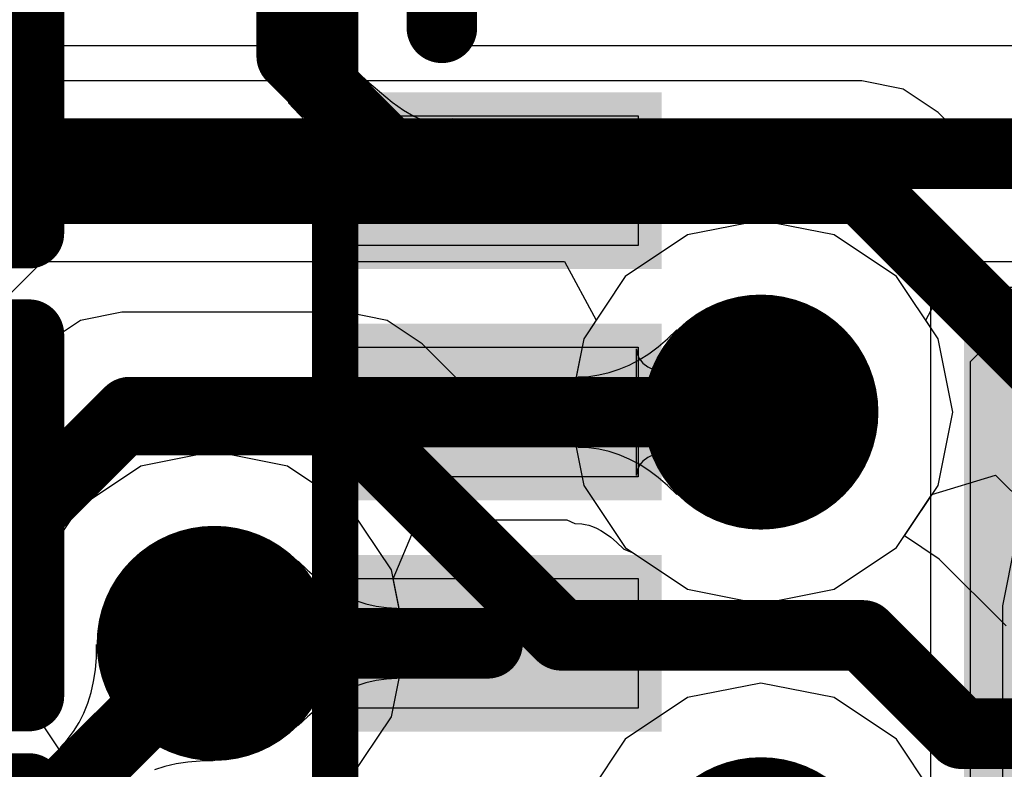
# Model space of a CAD drawing. Header units: millimetres. Extents: x 2.35 to 5.71, y 2.27 to 4.47.
# Tile 36 of 59: x 3.1834 to 3.2672, y 4.0453 to 4.1091. Entities that reach past the tile are written whole.
import ezdxf

# ---------------------------------------------------------------- set-up
doc = ezdxf.new("R2010")
doc.units = ezdxf.units.MM
doc.header["$MEASUREMENT"] = 0
for name, color, linetype in [('BottomLayer', 5, 'Continuous'), ('BottomOverlay', 54, 'Continuous'), ('Mechanical15', 56, 'Continuous'), ('Mechanical4', 56, 'Continuous'), ('Mechanical5', 56, 'Continuous'), ('MidLayer1', 16, 'Continuous'), ('MidLayer2', 76, 'Continuous'), ('MultiLayer', 9, 'Continuous'), ('TopLayer', 1, 'Continuous'), ('TopOverlay', 2, 'Continuous'), ('TopPaste', 8, 'Continuous'), ('TopSolder', 216, 'Continuous'), ('ViaHoleLayer', 16, 'Continuous')]:
    doc.layers.add(name, color=color, linetype=linetype)

# ---------------------------------------------------------------- blocks, each defined once
blk = doc.blocks.new('R0201_16')
at = {"layer": 'Mechanical15', "const_width": 0.0001}
blk.add_lwpolyline([(0.014649, -0.005998), (0.016649, -0.003998)], dxfattribs=at)
at = {"layer": 'Mechanical15', "const_width": 0.00005}
for points in [[(0.016624, -0.003998, 1), (0.016674, -0.003998, 1)], [(0.014624, -0.005998, 1), (0.014674, -0.005998, 1)]]:
    blk.add_lwpolyline(points, format="xyb", close=True, dxfattribs=at)
at = {"layer": 'Mechanical4'}
for p, q in [((-0.011106, 0.005908), (0.012516, 0.005908)), ((-0.011106, -0.005904), (-0.011106, 0.005908)), ((0.012516, 0.005908), (0.012516, -0.005904)), ((0.012516, -0.005904), (-0.011106, -0.005904))]:
    blk.add_line(p, q, dxfattribs=at)
at = {"layer": 'Mechanical5'}
for p, q in [((-0.005201, 0.005908), (-0.011106, 0.005908)), ((-0.011106, 0.005908), (-0.011106, -0.005904)), ((-0.005201, -0.005904), (-0.005201, 0.005908)), ((0.006611, 0.005908), (0.012516, 0.005908)), ((0.006611, -0.005904), (0.006611, 0.005908)), ((0.012516, 0.005908), (0.012516, -0.005904)), ((-0.011106, -0.005904), (-0.005201, -0.005904)), ((0.012516, -0.005904), (0.006611, -0.005904))]:
    blk.add_line(p, q, dxfattribs=at)
at = {"layer": 'TopLayer'}
for points in [[(-0.014772, -0.006376), (-0.002838, -0.006376), (-0.014772, 0.00638), (-0.002838, 0.00638)], [(0.004248, -0.006376), (0.016182, -0.006376), (0.004248, 0.00638), (0.016182, 0.00638)]]:
    blk.add_solid(points, dxfattribs=at)
at = {"layer": 'TopOverlay', "const_width": 0.006}
for points in [[(-0.023771, -0.015376), (-0.023771, 0.01538)], [(-0.023771, 0.01538), (-0.005837, 0.01538)], [(0.007249, 0.01538), (0.025183, 0.01538)], [(0.025183, -0.015376), (0.025183, 0.01538)], [(-0.023771, -0.015376), (-0.005837, -0.015376)], [(0.007249, -0.015376), (0.025183, -0.015376)]]:
    blk.add_lwpolyline(points, dxfattribs=at)
at = {"layer": 'TopOverlay', "const_width": 0.003}
for points in [[(-0.025271, 0.01538, 1), (-0.022271, 0.01538, 1)], [(-0.025271, 0.01538, 1), (-0.022271, 0.01538, 1)], [(-0.007337, 0.01538, 1), (-0.004337, 0.01538, 1)], [(0.005749, 0.01538, 1), (0.008749, 0.01538, 1)], [(0.023683, 0.01538, 1), (0.026683, 0.01538, 1)], [(0.023683, 0.01538, 1), (0.026683, 0.01538, 1)], [(-0.025271, -0.015376, 1), (-0.022271, -0.015376, 1)], [(-0.025271, -0.015376, 1), (-0.022271, -0.015376, 1)], [(-0.007337, -0.015376, 1), (-0.004337, -0.015376, 1)], [(0.005749, -0.015376, 1), (0.008749, -0.015376, 1)], [(0.023683, -0.015376, 1), (0.026683, -0.015376, 1)], [(0.023683, -0.015376, 1), (0.026683, -0.015376, 1)]]:
    blk.add_lwpolyline(points, format="xyb", close=True, dxfattribs=at)
at = {"layer": 'TopPaste'}
for p, q in [((-0.014772, 0.005435), (-0.013828, 0.00638)), ((-0.013828, 0.00638), (-0.003429, 0.00638)), ((-0.003429, 0.00638), (-0.002484, 0.005435)), ((0.004839, 0.00638), (0.003894, 0.005435)), ((0.015238, 0.00638), (0.004839, 0.00638)), ((0.016182, 0.005435), (0.015238, 0.00638)), ((-0.014772, -0.005431), (-0.014772, 0.005435)), ((-0.002484, 0.005435), (-0.002484, -0.005431)), ((0.003894, 0.005435), (0.003894, -0.005431)), ((0.016182, -0.005431), (0.016182, 0.005435)), ((-0.013828, -0.006376), (-0.014772, -0.005431)), ((-0.002484, -0.005431), (-0.003429, -0.006376)), ((0.003894, -0.005431), (0.004839, -0.006376)), ((0.015238, -0.006376), (0.016182, -0.005431)), ((-0.003429, -0.006376), (-0.013828, -0.006376)), ((0.004839, -0.006376), (0.015238, -0.006376))]:
    blk.add_line(p, q, dxfattribs=at)
for points in [[(-0.014772, -0.006376), (-0.002838, -0.006376), (-0.014772, 0.00638), (-0.002838, 0.00638)], [(0.004248, -0.006376), (0.016182, -0.006376), (0.004248, 0.00638), (0.016182, 0.00638)]]:
    blk.add_solid(points, dxfattribs=at)
at = {"layer": 'TopSolder'}
for points in [[(-0.018772, -0.010376), (0.001162, -0.010376), (-0.018772, 0.01038), (0.001162, 0.01038)], [(0.000248, -0.010376), (0.020182, -0.010376), (0.000248, 0.01038), (0.020182, 0.01038)]]:
    blk.add_solid(points, dxfattribs=at)
blk = doc.blocks.new('R0201_18')
at = {"layer": 'Mechanical15', "const_width": 0.0001}
blk.add_lwpolyline([(0.014649, -0.005998), (0.016649, -0.003998)], dxfattribs=at)
at = {"layer": 'Mechanical15', "const_width": 0.00005}
for points in [[(0.016624, -0.003998, 1), (0.016674, -0.003998, 1)], [(0.014624, -0.005998, 1), (0.014674, -0.005998, 1)]]:
    blk.add_lwpolyline(points, format="xyb", close=True, dxfattribs=at)
at = {"layer": 'Mechanical4'}
for p, q in [((-0.011106, 0.005908), (0.012516, 0.005908)), ((-0.011106, -0.005904), (-0.011106, 0.005908)), ((0.012516, 0.005908), (0.012516, -0.005904)), ((0.012516, -0.005904), (-0.011106, -0.005904))]:
    blk.add_line(p, q, dxfattribs=at)
at = {"layer": 'Mechanical5'}
for p, q in [((-0.005201, 0.005908), (-0.011106, 0.005908)), ((-0.011106, 0.005908), (-0.011106, -0.005904)), ((-0.005201, -0.005904), (-0.005201, 0.005908)), ((0.006611, 0.005908), (0.012516, 0.005908)), ((0.006611, -0.005904), (0.006611, 0.005908)), ((0.012516, 0.005908), (0.012516, -0.005904)), ((-0.011106, -0.005904), (-0.005201, -0.005904)), ((0.012516, -0.005904), (0.006611, -0.005904))]:
    blk.add_line(p, q, dxfattribs=at)
at = {"layer": 'TopLayer'}
for points in [[(-0.014772, -0.006376), (-0.002838, -0.006376), (-0.014772, 0.00638), (-0.002838, 0.00638)], [(0.004248, -0.006376), (0.016182, -0.006376), (0.004248, 0.00638), (0.016182, 0.00638)]]:
    blk.add_solid(points, dxfattribs=at)
at = {"layer": 'TopOverlay', "const_width": 0.006}
for points in [[(-0.023771, -0.015376), (-0.023771, 0.01538)], [(-0.023771, 0.01538), (-0.005837, 0.01538)], [(0.007249, 0.01538), (0.025183, 0.01538)], [(0.025183, -0.015376), (0.025183, 0.01538)], [(-0.023771, -0.015376), (-0.005837, -0.015376)], [(0.007249, -0.015376), (0.025183, -0.015376)]]:
    blk.add_lwpolyline(points, dxfattribs=at)
at = {"layer": 'TopOverlay', "const_width": 0.003}
for points in [[(-0.025271, 0.01538, 1), (-0.022271, 0.01538, 1)], [(-0.025271, 0.01538, 1), (-0.022271, 0.01538, 1)], [(-0.007337, 0.01538, 1), (-0.004337, 0.01538, 1)], [(0.005749, 0.01538, 1), (0.008749, 0.01538, 1)], [(0.023683, 0.01538, 1), (0.026683, 0.01538, 1)], [(0.023683, 0.01538, 1), (0.026683, 0.01538, 1)], [(-0.025271, -0.015376, 1), (-0.022271, -0.015376, 1)], [(-0.025271, -0.015376, 1), (-0.022271, -0.015376, 1)], [(-0.007337, -0.015376, 1), (-0.004337, -0.015376, 1)], [(0.005749, -0.015376, 1), (0.008749, -0.015376, 1)], [(0.023683, -0.015376, 1), (0.026683, -0.015376, 1)], [(0.023683, -0.015376, 1), (0.026683, -0.015376, 1)]]:
    blk.add_lwpolyline(points, format="xyb", close=True, dxfattribs=at)
at = {"layer": 'TopPaste'}
for p, q in [((-0.014772, 0.005435), (-0.013828, 0.00638)), ((-0.013828, 0.00638), (-0.003429, 0.00638)), ((-0.003429, 0.00638), (-0.002484, 0.005435)), ((0.004839, 0.00638), (0.003894, 0.005435)), ((0.015238, 0.00638), (0.004839, 0.00638)), ((0.016182, 0.005435), (0.015238, 0.00638)), ((-0.014772, -0.005431), (-0.014772, 0.005435)), ((-0.002484, 0.005435), (-0.002484, -0.005431)), ((0.003894, 0.005435), (0.003894, -0.005431)), ((0.016182, -0.005431), (0.016182, 0.005435)), ((-0.013828, -0.006376), (-0.014772, -0.005431)), ((-0.002484, -0.005431), (-0.003429, -0.006376)), ((0.003894, -0.005431), (0.004839, -0.006376)), ((0.015238, -0.006376), (0.016182, -0.005431)), ((-0.003429, -0.006376), (-0.013828, -0.006376)), ((0.004839, -0.006376), (0.015238, -0.006376))]:
    blk.add_line(p, q, dxfattribs=at)
for points in [[(-0.014772, -0.006376), (-0.002838, -0.006376), (-0.014772, 0.00638), (-0.002838, 0.00638)], [(0.004248, -0.006376), (0.016182, -0.006376), (0.004248, 0.00638), (0.016182, 0.00638)]]:
    blk.add_solid(points, dxfattribs=at)
at = {"layer": 'TopSolder'}
for points in [[(-0.018772, -0.010376), (0.001162, -0.010376), (-0.018772, 0.01038), (0.001162, 0.01038)], [(0.000248, -0.010376), (0.020182, -0.010376), (0.000248, 0.01038), (0.020182, 0.01038)]]:
    blk.add_solid(points, dxfattribs=at)
blk = doc.blocks.new('R0201_19')
at = {"layer": 'Mechanical15', "const_width": 0.0001}
blk.add_lwpolyline([(0.014649, -0.005998), (0.016649, -0.003998)], dxfattribs=at)
at = {"layer": 'Mechanical15', "const_width": 0.00005}
for points in [[(0.016624, -0.003998, 1), (0.016674, -0.003998, 1)], [(0.014624, -0.005998, 1), (0.014674, -0.005998, 1)]]:
    blk.add_lwpolyline(points, format="xyb", close=True, dxfattribs=at)
at = {"layer": 'Mechanical4'}
for p, q in [((-0.011106, 0.005908), (0.012516, 0.005908)), ((-0.011106, -0.005904), (-0.011106, 0.005908)), ((0.012516, 0.005908), (0.012516, -0.005904)), ((0.012516, -0.005904), (-0.011106, -0.005904))]:
    blk.add_line(p, q, dxfattribs=at)
at = {"layer": 'Mechanical5'}
for p, q in [((-0.005201, 0.005908), (-0.011106, 0.005908)), ((-0.011106, 0.005908), (-0.011106, -0.005904)), ((-0.005201, -0.005904), (-0.005201, 0.005908)), ((0.006611, 0.005908), (0.012516, 0.005908)), ((0.006611, -0.005904), (0.006611, 0.005908)), ((0.012516, 0.005908), (0.012516, -0.005904)), ((-0.011106, -0.005904), (-0.005201, -0.005904)), ((0.012516, -0.005904), (0.006611, -0.005904))]:
    blk.add_line(p, q, dxfattribs=at)
at = {"layer": 'TopLayer', "const_width": 0.011934}
blk.add_lwpolyline([(-0.008805, 0.000413), (-0.008805, -0.000409)], dxfattribs=at)
at = {"layer": 'TopLayer', "const_width": 0.005967}
for points in [[(-0.011788, 0.000413, 1), (-0.005821, 0.000413, 1)], [(-0.011788, -0.000409, 1), (-0.005821, -0.000409, 1)]]:
    blk.add_lwpolyline(points, format="xyb", close=True, dxfattribs=at)
at = {"layer": 'TopLayer'}
blk.add_solid([(0.004248, -0.006376), (0.016182, -0.006376), (0.004248, 0.00638), (0.016182, 0.00638)], dxfattribs=at)
at = {"layer": 'TopOverlay', "const_width": 0.006}
for points in [[(-0.023771, -0.015376), (-0.023771, 0.01538)], [(-0.023771, 0.01538), (-0.005837, 0.01538)], [(0.007249, 0.01538), (0.025183, 0.01538)], [(0.025183, -0.015376), (0.025183, 0.01538)], [(-0.023771, -0.015376), (-0.005837, -0.015376)], [(0.007249, -0.015376), (0.025183, -0.015376)]]:
    blk.add_lwpolyline(points, dxfattribs=at)
at = {"layer": 'TopOverlay', "const_width": 0.003}
for points in [[(-0.025271, 0.01538, 1), (-0.022271, 0.01538, 1)], [(-0.025271, 0.01538, 1), (-0.022271, 0.01538, 1)], [(-0.007337, 0.01538, 1), (-0.004337, 0.01538, 1)], [(0.005749, 0.01538, 1), (0.008749, 0.01538, 1)], [(0.023683, 0.01538, 1), (0.026683, 0.01538, 1)], [(0.023683, 0.01538, 1), (0.026683, 0.01538, 1)], [(-0.025271, -0.015376, 1), (-0.022271, -0.015376, 1)], [(-0.025271, -0.015376, 1), (-0.022271, -0.015376, 1)], [(-0.007337, -0.015376, 1), (-0.004337, -0.015376, 1)], [(0.005749, -0.015376, 1), (0.008749, -0.015376, 1)], [(0.023683, -0.015376, 1), (0.026683, -0.015376, 1)], [(0.023683, -0.015376, 1), (0.026683, -0.015376, 1)]]:
    blk.add_lwpolyline(points, format="xyb", close=True, dxfattribs=at)
at = {"layer": 'TopPaste'}
for p, q in [((-0.014772, 0.005435), (-0.013828, 0.00638)), ((-0.013828, 0.00638), (-0.003429, 0.00638)), ((-0.003429, 0.00638), (-0.002484, 0.005435)), ((0.004839, 0.00638), (0.003894, 0.005435)), ((0.015238, 0.00638), (0.004839, 0.00638)), ((0.016182, 0.005435), (0.015238, 0.00638)), ((-0.014772, -0.005431), (-0.014772, 0.005435)), ((-0.002484, 0.005435), (-0.002484, -0.005431)), ((0.003894, 0.005435), (0.003894, -0.005431)), ((0.016182, -0.005431), (0.016182, 0.005435)), ((-0.013828, -0.006376), (-0.014772, -0.005431)), ((-0.002484, -0.005431), (-0.003429, -0.006376)), ((0.003894, -0.005431), (0.004839, -0.006376)), ((0.015238, -0.006376), (0.016182, -0.005431)), ((-0.003429, -0.006376), (-0.013828, -0.006376)), ((0.004839, -0.006376), (0.015238, -0.006376))]:
    blk.add_line(p, q, dxfattribs=at)
at = {"layer": 'TopPaste', "const_width": 0.011934}
blk.add_lwpolyline([(-0.008805, 0.000413), (-0.008805, -0.000409)], dxfattribs=at)
at = {"layer": 'TopPaste', "const_width": 0.005967}
for points in [[(-0.011788, 0.000413, 1), (-0.005821, 0.000413, 1)], [(-0.011788, -0.000409, 1), (-0.005821, -0.000409, 1)]]:
    blk.add_lwpolyline(points, format="xyb", close=True, dxfattribs=at)
at = {"layer": 'TopPaste'}
blk.add_solid([(0.004248, -0.006376), (0.016182, -0.006376), (0.004248, 0.00638), (0.016182, 0.00638)], dxfattribs=at)
at = {"layer": 'TopSolder', "const_width": 0.019934}
blk.add_lwpolyline([(-0.008805, 0.000413), (-0.008805, -0.000409)], dxfattribs=at)
at = {"layer": 'TopSolder', "const_width": 0.009967}
for points in [[(-0.013788, 0.000413, 1), (-0.003821, 0.000413, 1)], [(-0.013788, -0.000409, 1), (-0.003821, -0.000409, 1)]]:
    blk.add_lwpolyline(points, format="xyb", close=True, dxfattribs=at)
at = {"layer": 'TopSolder'}
blk.add_solid([(0.000248, -0.010376), (0.020182, -0.010376), (0.000248, 0.01038), (0.020182, 0.01038)], dxfattribs=at)
blk = doc.blocks.new('QFN_32_L5_0_W5_0_P0_50_TL_EP3_7_47')
at = {"layer": 'TopLayer'}
for points in [[(-0.055, -0.055), (0.055, -0.055), (-0.055, 0.055), (0.055, 0.055)], [(-0.074412, -0.110336), (-0.063388, -0.110336), (-0.074412, -0.084745), (-0.063388, -0.084745)], [(-0.054722, -0.110336), (-0.043698, -0.110336), (-0.054722, -0.084745), (-0.043698, -0.084745)], [(-0.035042, -0.110336), (-0.024018, -0.110336), (-0.035042, -0.084745), (-0.024018, -0.084745)]]:
    blk.add_solid(points, dxfattribs=at)
at = {"layer": 'TopOverlay', "const_width": 0.006}
blk.add_lwpolyline([(-0.081909, -0.101425), (-0.101425, -0.101425)], dxfattribs=at)
at = {"layer": 'TopOverlay', "const_width": 0.003}
blk.add_lwpolyline([(-0.083409, -0.101425, 1), (-0.080409, -0.101425, 1)], format="xyb", close=True, dxfattribs=at)
at = {"layer": 'TopPaste'}
for p, q in [((-0.059842, -0.059842), (-0.059842, 0.059842)), ((0.059842, -0.059842), (-0.059842, -0.059842)), ((-0.074412, -0.084743), (-0.074412, -0.084743)), ((-0.074412, -0.084743), (-0.063388, -0.084743)), ((-0.074412, -0.110334), (-0.074412, -0.084743)), ((-0.063388, -0.084743), (-0.063388, -0.110334)), ((-0.054722, -0.084743), (-0.054722, -0.084743)), ((-0.054722, -0.084743), (-0.043698, -0.084743)), ((-0.054722, -0.110334), (-0.054722, -0.084743)), ((-0.043698, -0.084743), (-0.043698, -0.110334)), ((-0.035042, -0.084743), (-0.035042, -0.084743)), ((-0.035042, -0.084743), (-0.024018, -0.084743)), ((-0.035042, -0.110334), (-0.035042, -0.084743)), ((-0.024018, -0.084743), (-0.024018, -0.110334)), ((-0.063388, -0.110334), (-0.074412, -0.110334)), ((-0.043698, -0.110334), (-0.054722, -0.110334)), ((-0.024018, -0.110334), (-0.035042, -0.110334))]:
    blk.add_line(p, q, dxfattribs=at)
at = {"layer": 'TopSolder'}
for points in [[(-0.057, -0.057), (0.057, -0.057), (-0.057, 0.057), (0.057, 0.057)], [(-0.076412, -0.112336), (-0.061388, -0.112336), (-0.076412, -0.082744), (-0.061388, -0.082744)], [(-0.056722, -0.112336), (-0.041698, -0.112336), (-0.056722, -0.082744), (-0.041698, -0.082744)], [(-0.037042, -0.112336), (-0.022018, -0.112336), (-0.037042, -0.082744), (-0.022018, -0.082744)]]:
    blk.add_solid(points, dxfattribs=at)
blk = doc.blocks.new('LCD_240X240_B_52')
at = {"layer": 'BottomOverlay', "const_width": 0.003937}
blk.add_lwpolyline([(-0.411648, -0.369216), (-0.411648, 0.052714)], dxfattribs=at)

msp = doc.modelspace()

# ---------------------------------------------------------------- linework, layer by layer
at = {"layer": 'BottomLayer'}
for p, q in [((3.208275, 4.111908), (3.207782, 4.106908)), ((3.217714, 4.106908), (3.217221, 4.111908)), ((3.207782, 4.106908), (3.181548, 4.106908)), ((3.274651, 4.106908), (3.217714, 4.106908)), ((3.180124, 4.08333), (3.185349, 4.088555)), ((3.185349, 4.088555), (3.229763, 4.088555)), ((3.229763, 4.088555), (3.232436, 4.083555)), ((3.26048, 4.083555), (3.263153, 4.088555)), ((3.263153, 4.088555), (3.274651, 4.088555)), ((3.232436, 4.083555), (3.231386, 4.081984)), ((3.26153, 4.081984), (3.26048, 4.083555)), ((3.231386, 4.081984), (3.230145, 4.075741)), ((3.262771, 4.075741), (3.26153, 4.081984)), ((3.230145, 4.075741), (3.231386, 4.069498)), ((3.26153, 4.069498), (3.262771, 4.075741)), ((3.199958, 4.072375), (3.193715, 4.071133)), ((3.206201, 4.071133), (3.199958, 4.072375)), ((3.193715, 4.071133), (3.188423, 4.067597)), ((3.211493, 4.067597), (3.206201, 4.071133)), ((3.231386, 4.069498), (3.234923, 4.064206)), ((3.257993, 4.064206), (3.26153, 4.069498)), ((3.188423, 4.067597), (3.184886, 4.062304)), ((3.21503, 4.062304), (3.211493, 4.067597)), ((3.268099, 4.064678), (3.267017, 4.05924)), ((3.234923, 4.064206), (3.240215, 4.06067)), ((3.252701, 4.06067), (3.257993, 4.064206)), ((3.184886, 4.062304), (3.183645, 4.056061)), ((3.216271, 4.056061), (3.21503, 4.062304)), ((3.240215, 4.06067), (3.246458, 4.059428)), ((3.246458, 4.059428), (3.252701, 4.06067)), ((3.267017, 4.05924), (3.267017, 4.040657)), ((3.183645, 4.056061), (3.184886, 4.049818)), ((3.21503, 4.049818), (3.216271, 4.056061)), ((3.246458, 4.052685), (3.240215, 4.051443)), ((3.252701, 4.051443), (3.246458, 4.052685)), ((3.240215, 4.051443), (3.234923, 4.047907)), ((3.257993, 4.047907), (3.252701, 4.051443)), ((3.184886, 4.049818), (3.188423, 4.044526)), ((3.211493, 4.044526), (3.21503, 4.049818)), ((3.234923, 4.047907), (3.231386, 4.042614)), ((3.26153, 4.042614), (3.257993, 4.047907))]:
    msp.add_line(p, q, dxfattribs=at)
at = {"layer": 'BottomLayer', "const_width": 0.006}
for points in [[(3.170948, 4.087131), (3.181548, 4.097731)], [(3.181548, 4.097731), (3.291148, 4.097731)]]:
    msp.add_lwpolyline(points, dxfattribs=at)
at = {"layer": 'BottomLayer'}
for points, const_width in [([(3.180048, 4.097731, 1), (3.183048, 4.097731, 1)], 0.003), ([(3.180048, 4.097731, 1), (3.183048, 4.097731, 1)], 0.003), ([(3.241458, 4.075741, 1), (3.251458, 4.075741, 1)], 0.01), ([(3.194958, 4.056061, 1), (3.204958, 4.056061, 1)], 0.01), ([(3.241458, 4.036371, 1), (3.251458, 4.036371, 1)], 0.01)]:
    msp.add_lwpolyline(points, format="xyb", close=True, dxfattribs=dict(at, const_width=const_width))
at = {"layer": 'MidLayer1'}
for p, q in [((3.246458, 4.092055), (3.240215, 4.090813)), ((3.252701, 4.090813), (3.246458, 4.092055)), ((3.240215, 4.090813), (3.234923, 4.087277)), ((3.257993, 4.087277), (3.252701, 4.090813)), ((3.234923, 4.087277), (3.231386, 4.081984)), ((3.26153, 4.081984), (3.257993, 4.087277)), ((3.192088, 4.084238), (3.188576, 4.083539)), ((3.211171, 4.084238), (3.192088, 4.084238)), ((3.214682, 4.083539), (3.211171, 4.084238)), ((3.188576, 4.083539), (3.185599, 4.08155)), ((3.217659, 4.08155), (3.214682, 4.083539)), ((3.185599, 4.08155), (3.173559, 4.06951)), ((3.225439, 4.073771), (3.217659, 4.08155)), ((3.231386, 4.081984), (3.23021, 4.07607)), ((3.262771, 4.075741), (3.26153, 4.081984)), ((3.23021, 4.07607), (3.228903, 4.075221)), ((3.26153, 4.069498), (3.262771, 4.075741)), ((3.228903, 4.075221), (3.225439, 4.073771)), ((3.258664, 4.06521), (3.26153, 4.069498)), ((3.261627, 4.06323), (3.258664, 4.06521)), ((3.267309, 4.057548), (3.261627, 4.06323))]:
    msp.add_line(p, q, dxfattribs=at)
for points, const_width in [([(3.241458, 4.075741, 1), (3.251458, 4.075741, 1)], 0.01), ([(3.190588, 4.075061, 1), (3.193588, 4.075061, 1)], 0.003), ([(3.190588, 4.075061, 1), (3.193588, 4.075061, 1)], 0.003), ([(3.209671, 4.075061, 1), (3.212671, 4.075061, 1)], 0.003), ([(3.209671, 4.075061, 1), (3.212671, 4.075061, 1)], 0.003), ([(3.194958, 4.056061, 1), (3.204958, 4.056061, 1)], 0.01), ([(3.227991, 4.056741, 1), (3.23099, 4.056741, 1)], 0.003), ([(3.227991, 4.056741, 1), (3.23099, 4.056741, 1)], 0.003), ([(3.253638, 4.056741, 1), (3.256638, 4.056741, 1)], 0.003), ([(3.253638, 4.056741, 1), (3.256638, 4.056741, 1)], 0.003), ([(3.262008, 4.048371, 1), (3.265008, 4.048371, 1)], 0.003), ([(3.262008, 4.048371, 1), (3.265008, 4.048371, 1)], 0.003), ([(3.241458, 4.036371, 1), (3.251458, 4.036371, 1)], 0.01)]:
    msp.add_lwpolyline(points, format="xyb", close=True, dxfattribs=dict(at, const_width=const_width))
at = {"layer": 'MidLayer1', "const_width": 0.006}
for points in [[(3.180048, 4.063021), (3.192088, 4.075061)], [(3.192088, 4.075061), (3.211171, 4.075061)], [(3.211171, 4.075061), (3.22949, 4.056741)], [(3.22949, 4.056741), (3.255138, 4.056741)], [(3.255138, 4.056741), (3.263508, 4.048371)], [(3.263508, 4.048371), (3.389888, 4.048371)]]:
    msp.add_lwpolyline(points, dxfattribs=at)
at = {"layer": 'MidLayer2'}
for p, q in [((3.255038, 4.103918), (3.161836, 4.103918)), ((3.25855, 4.103219), (3.255038, 4.103918)), ((3.261527, 4.10123), (3.25855, 4.103219)), ((3.270906, 4.09185), (3.261527, 4.10123)), ((3.182543, 4.085565), (3.184614, 4.080565)), ((3.238527, 4.081981), (3.239317, 4.082741)), ((3.239317, 4.082741), (3.239317, 4.068741)), ((3.236914, 4.080701), (3.237726, 4.081301)), ((3.237726, 4.081301), (3.238527, 4.081981)), ((3.184614, 4.080565), (3.153569, 4.04952)), ((3.236091, 4.080181), (3.236914, 4.080701)), ((3.234411, 4.079381), (3.235257, 4.079741)), ((3.235257, 4.079741), (3.236091, 4.080181)), ((3.230919, 4.078741), (3.231809, 4.078781)), ((3.230919, 4.072741), (3.230919, 4.078741)), ((3.231809, 4.078781), (3.232687, 4.078901)), ((3.232687, 4.078901), (3.233555, 4.079101)), ((3.233555, 4.079101), (3.234411, 4.079381)), ((3.231809, 4.072701), (3.230919, 4.072741)), ((3.232687, 4.072581), (3.231809, 4.072701)), ((3.233555, 4.072381), (3.232687, 4.072581)), ((3.234411, 4.072101), (3.233555, 4.072381)), ((3.235257, 4.071741), (3.234411, 4.072101)), ((3.236091, 4.071301), (3.235257, 4.071741)), ((3.236914, 4.070781), (3.236091, 4.071301)), ((3.237726, 4.070181), (3.236914, 4.070781)), ((3.26101, 4.068721), (3.266416, 4.070386)), ((3.266416, 4.070386), (3.275559, 4.061243)), ((3.238527, 4.069501), (3.237726, 4.070181)), ((3.239317, 4.068741), (3.238527, 4.069501)), ((3.257993, 4.064206), (3.26101, 4.068721)), ((3.215177, 4.061565), (3.217214, 4.06639)), ((3.217214, 4.06639), (3.217307, 4.066565)), ((3.217307, 4.066565), (3.229961, 4.066565)), ((3.229961, 4.066565), (3.230627, 4.066254)), ((3.230627, 4.066254), (3.231221, 4.066227)), ((3.231221, 4.066227), (3.231517, 4.066187)), ((3.231517, 4.066187), (3.231813, 4.066118)), ((3.231813, 4.066118), (3.232125, 4.066016)), ((3.232125, 4.066016), (3.232465, 4.065872)), ((3.232465, 4.065872), (3.232836, 4.065676)), ((3.232836, 4.065676), (3.233245, 4.065417)), ((3.233245, 4.065417), (3.23369, 4.065088)), ((3.23369, 4.065088), (3.234169, 4.064682)), ((3.234169, 4.064682), (3.234813, 4.064062)), ((3.234813, 4.064062), (3.235599, 4.063754)), ((3.235599, 4.063754), (3.240215, 4.06067)), ((3.252701, 4.06067), (3.257993, 4.064206)), ((3.216271, 4.056061), (3.215177, 4.061565)), ((3.240215, 4.06067), (3.246458, 4.059428)), ((3.246458, 4.059428), (3.252701, 4.06067)), ((3.189938, 4.054866), (3.189958, 4.055961)), ((3.189958, 4.055961), (3.199858, 4.046062)), ((3.21503, 4.049818), (3.216271, 4.056061)), ((3.189852, 4.053819), (3.189938, 4.054866)), ((3.189702, 4.05282), (3.189852, 4.053819)), ((3.189488, 4.05187), (3.189702, 4.05282)), ((3.246458, 4.052685), (3.240215, 4.051443)), ((3.252701, 4.051443), (3.246458, 4.052685)), ((3.189209, 4.050969), (3.189488, 4.05187)), ((3.240215, 4.051443), (3.234923, 4.047907)), ((3.257993, 4.047907), (3.252701, 4.051443)), ((3.188866, 4.050117), (3.189209, 4.050969)), ((3.188458, 4.049313), (3.188866, 4.050117)), ((3.211493, 4.044526), (3.21503, 4.049818)), ((3.18745, 4.047852), (3.187986, 4.048558)), ((3.187986, 4.048558), (3.188458, 4.049313)), ((3.186849, 4.047195), (3.18745, 4.047852)), ((3.234923, 4.047907), (3.231386, 4.042614)), ((3.26153, 4.042614), (3.257993, 4.047907)), ((3.191091, 4.042952), (3.186849, 4.047195)), ((3.199858, 4.046062), (3.198762, 4.046041)), ((3.195767, 4.045591), (3.194866, 4.045312)), ((3.196717, 4.045806), (3.195767, 4.045591)), ((3.197715, 4.045955), (3.196717, 4.045806)), ((3.198762, 4.046041), (3.197715, 4.045955))]:
    msp.add_line(p, q, dxfattribs=at)
at = {"layer": 'MidLayer2', "const_width": 0.006}
for points in [[(3.161836, 4.094741), (3.255038, 4.094741)], [(3.255038, 4.094741), (3.282048, 4.067731)], [(3.146058, 4.029031), (3.192768, 4.075741)], [(3.192768, 4.075741), (3.246458, 4.075741)], [(3.163848, 4.019951), (3.199958, 4.056061)]]:
    msp.add_lwpolyline(points, dxfattribs=at)
at = {"layer": 'MidLayer2'}
for points, const_width in [([(3.253538, 4.094741, 1), (3.256538, 4.094741, 1)], 0.003), ([(3.253538, 4.094741, 1), (3.256538, 4.094741, 1)], 0.003), ([(3.241458, 4.075741, 1), (3.251458, 4.075741, 1)], 0.01), ([(3.191268, 4.075741, 1), (3.194268, 4.075741, 1)], 0.003), ([(3.191268, 4.075741, 1), (3.194268, 4.075741, 1)], 0.003), ([(3.244958, 4.075741, 1), (3.247958, 4.075741, 1)], 0.003), ([(3.194958, 4.056061, 1), (3.204958, 4.056061, 1)], 0.01), ([(3.198458, 4.056061, 1), (3.201458, 4.056061, 1)], 0.003), ([(3.241458, 4.036371, 1), (3.251458, 4.036371, 1)], 0.01)]:
    msp.add_lwpolyline(points, format="xyb", close=True, dxfattribs=dict(at, const_width=const_width))
at = {"layer": 'MultiLayer', "const_width": 0.01}
for points in [[(3.241458, 4.075741, 1), (3.251458, 4.075741, 1)], [(3.194958, 4.056061, 1), (3.204958, 4.056061, 1)], [(3.241458, 4.036371, 1), (3.251458, 4.036371, 1)]]:
    msp.add_lwpolyline(points, format="xyb", close=True, dxfattribs=at)
at = {"layer": 'TopLayer'}
for p, q in [((3.20629, 4.102047), (3.211756, 4.105066)), ((3.211756, 4.105066), (3.212943, 4.103921)), ((3.212943, 4.103921), (3.215091, 4.102102)), ((3.208617, 4.099555), (3.20629, 4.102047)), ((3.215091, 4.102102), (3.216052, 4.101429)), ((3.216052, 4.101429), (3.216938, 4.100914)), ((3.220241, 4.100703), (3.210653, 4.093562)), ((3.216938, 4.100914), (3.217749, 4.100557)), ((3.217749, 4.100557), (3.218485, 4.100357)), ((3.219731, 4.10043), (3.220241, 4.100703)), ((3.218485, 4.100357), (3.219146, 4.100315)), ((3.219146, 4.100315), (3.219731, 4.10043)), ((3.209507, 4.098458), (3.208617, 4.099555)), ((3.210216, 4.097461), (3.209507, 4.098458)), ((3.210743, 4.096563), (3.210216, 4.097461)), ((3.211089, 4.095764), (3.210743, 4.096563)), ((3.211252, 4.095064), (3.211089, 4.095764)), ((3.211234, 4.094464), (3.211252, 4.095064)), ((3.210653, 4.093562), (3.211034, 4.093963)), ((3.211034, 4.093963), (3.211234, 4.094464)), ((3.238527, 4.081981), (3.239317, 4.082741)), ((3.239317, 4.082741), (3.239317, 4.068741)), ((3.236914, 4.080701), (3.237726, 4.081301)), ((3.237726, 4.081301), (3.238527, 4.081981)), ((3.265848, 4.081631), (3.264248, 4.080031)), ((3.299148, 4.081631), (3.265848, 4.081631)), ((3.235883, 4.070349), (3.235883, 4.081133)), ((3.235883, 4.081133), (3.235943, 4.080679)), ((3.235943, 4.080679), (3.236124, 4.080272)), ((3.236091, 4.080181), (3.236914, 4.080701)), ((3.234411, 4.079381), (3.235257, 4.079741)), ((3.235257, 4.079741), (3.236091, 4.080181)), ((3.236124, 4.080272), (3.236423, 4.079913)), ((3.236423, 4.079913), (3.236843, 4.079603)), ((3.236843, 4.079603), (3.237383, 4.079339)), ((3.264248, 4.080031), (3.264248, 3.989731)), ((3.230919, 4.078741), (3.231809, 4.078781)), ((3.230919, 4.072741), (3.230919, 4.078741)), ((3.231809, 4.078781), (3.232687, 4.078901)), ((3.232687, 4.078901), (3.233555, 4.079101)), ((3.233555, 4.079101), (3.234411, 4.079381)), ((3.237383, 4.079339), (3.238043, 4.079124)), ((3.238043, 4.079124), (3.238824, 4.078957)), ((3.238824, 4.078957), (3.239724, 4.078837)), ((3.239724, 4.078837), (3.240744, 4.078765)), ((3.240744, 4.078765), (3.241884, 4.078741)), ((3.241884, 4.078741), (3.241884, 4.072741)), ((3.231809, 4.072701), (3.230919, 4.072741)), ((3.232687, 4.072581), (3.231809, 4.072701)), ((3.233555, 4.072381), (3.232687, 4.072581)), ((3.234411, 4.072101), (3.233555, 4.072381)), ((3.235257, 4.071741), (3.234411, 4.072101)), ((3.237383, 4.072143), (3.236843, 4.07188)), ((3.238043, 4.072359), (3.237383, 4.072143)), ((3.238824, 4.072526), (3.238043, 4.072359)), ((3.240744, 4.072718), (3.238824, 4.072526)), ((3.241884, 4.072741), (3.240744, 4.072718)), ((3.236091, 4.071301), (3.235257, 4.071741)), ((3.236124, 4.071211), (3.235943, 4.070804)), ((3.236914, 4.070781), (3.236091, 4.071301)), ((3.236423, 4.071569), (3.236124, 4.071211)), ((3.236843, 4.07188), (3.236423, 4.071569)), ((3.235943, 4.070804), (3.235883, 4.070349)), ((3.237726, 4.070181), (3.236914, 4.070781)), ((3.238527, 4.069501), (3.237726, 4.070181)), ((3.239317, 4.068741), (3.238527, 4.069501)), ((3.207099, 4.049061), (3.207099, 4.063061)), ((3.207099, 4.063061), (3.207889, 4.062301)), ((3.207889, 4.062301), (3.20869, 4.061621)), ((3.20869, 4.061621), (3.209502, 4.061021)), ((3.210472, 4.060999), (3.210532, 4.061453)), ((3.210532, 4.061453), (3.210532, 4.050669)), ((3.209502, 4.061021), (3.210325, 4.060501)), ((3.209992, 4.060233), (3.210292, 4.060592)), ((3.210292, 4.060592), (3.210472, 4.060999)), ((3.210325, 4.060501), (3.211159, 4.060061)), ((3.207593, 4.059277), (3.208372, 4.059444)), ((3.208372, 4.059444), (3.209033, 4.059659)), ((3.209033, 4.059659), (3.209573, 4.059922)), ((3.209573, 4.059922), (3.209992, 4.060233)), ((3.211159, 4.060061), (3.212005, 4.059701)), ((3.212005, 4.059701), (3.212861, 4.059421)), ((3.204533, 4.059061), (3.205672, 4.059085)), ((3.204533, 4.053061), (3.204533, 4.059061)), ((3.205672, 4.059085), (3.207593, 4.059277)), ((3.212861, 4.059421), (3.213729, 4.059221)), ((3.213729, 4.059221), (3.214608, 4.059101)), ((3.214608, 4.059101), (3.215497, 4.059061)), ((3.215497, 4.059061), (3.215497, 4.053061)), ((3.205672, 4.053038), (3.204533, 4.053061)), ((3.206692, 4.052966), (3.205672, 4.053038)), ((3.207593, 4.052846), (3.206692, 4.052966)), ((3.208372, 4.052679), (3.207593, 4.052846)), ((3.213729, 4.052901), (3.212861, 4.052701)), ((3.214608, 4.053021), (3.213729, 4.052901)), ((3.215497, 4.053061), (3.214608, 4.053021)), ((3.209033, 4.052463), (3.208372, 4.052679)), ((3.209573, 4.0522), (3.209033, 4.052463)), ((3.209992, 4.051889), (3.209573, 4.0522)), ((3.211159, 4.052061), (3.210325, 4.051621)), ((3.212005, 4.052421), (3.211159, 4.052061)), ((3.212861, 4.052701), (3.212005, 4.052421)), ((3.209502, 4.051101), (3.20869, 4.050501)), ((3.210325, 4.051621), (3.209502, 4.051101)), ((3.210292, 4.051531), (3.209992, 4.051889)), ((3.210472, 4.051124), (3.210292, 4.051531)), ((3.210532, 4.050669), (3.210472, 4.051124)), ((3.20869, 4.050501), (3.207889, 4.049821)), ((3.207889, 4.049821), (3.207099, 4.049061))]:
    msp.add_line(p, q, dxfattribs=at)
at = {"layer": 'TopLayer', "const_width": 0.006}
for points in [[(3.206548, 4.106031), (3.206548, 4.121131)], [(3.206548, 4.106031), (3.217148, 4.095432)], [(3.217148, 4.095432), (3.223208, 4.095432)], [(3.223208, 4.075741), (3.246458, 4.075741)], [(3.199958, 4.056061), (3.223208, 4.056061)]]:
    msp.add_lwpolyline(points, dxfattribs=at)
at = {"layer": 'TopLayer'}
for points, const_width in [([(3.205048, 4.106031, 1), (3.208048, 4.106031, 1)], 0.003), ([(3.205048, 4.106031, 1), (3.208048, 4.106031, 1)], 0.003), ([(3.215648, 4.095432, 1), (3.218648, 4.095432, 1)], 0.003), ([(3.215648, 4.095432, 1), (3.218648, 4.095432, 1)], 0.003), ([(3.221708, 4.095432, 1), (3.224708, 4.095432, 1)], 0.003), ([(3.241458, 4.075741, 1), (3.251458, 4.075741, 1)], 0.01), ([(3.221708, 4.075741, 1), (3.224708, 4.075741, 1)], 0.003), ([(3.244958, 4.075741, 1), (3.247958, 4.075741, 1)], 0.003), ([(3.194958, 4.056061, 1), (3.204958, 4.056061, 1)], 0.01), ([(3.198458, 4.056061, 1), (3.201458, 4.056061, 1)], 0.003), ([(3.221708, 4.056061, 1), (3.224708, 4.056061, 1)], 0.003), ([(3.241458, 4.036371, 1), (3.251458, 4.036371, 1)], 0.01)]:
    msp.add_lwpolyline(points, format="xyb", close=True, dxfattribs=dict(at, const_width=const_width))
at = {"layer": 'ViaHoleLayer', "const_width": 0.005}
for points in [[(3.243958, 4.075741, 1), (3.248958, 4.075741, 1)], [(3.197458, 4.056061, 1), (3.202458, 4.056061, 1)]]:
    msp.add_lwpolyline(points, format="xyb", close=True, dxfattribs=at)

# ---------------------------------------------------------------- block references
for name, p, rotation in [('LCD_240X240_B_52', (3.621896, 4.380763), 360), ('QFN_32_L5_0_W5_0_P0_50_TL_EP3_7_47', (3.320748, 4.026531), 270), ('R0201_16', (3.159015, 4.106338), 360), ('R0201_19', (3.159015, 4.066952), 360), ('R0201_18', (3.159015, 4.028331), 360)]:
    msp.add_blockref(name, p, dxfattribs=dict(rotation=rotation))

doc.saveas('drawing.dxf')
